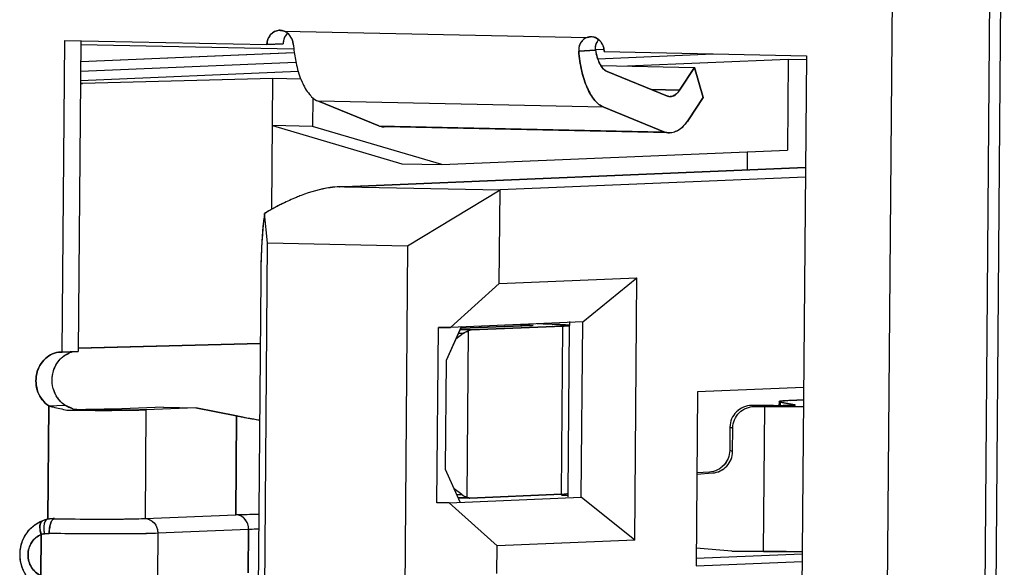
# Model space of a CAD drawing. Header units: millimetres. Extents: x 0 to 1750, y -1720 to 477.
# Tile 156 of 256: x 957.55 to 964.34, y -988.49 to -984.71. Entities that reach past the tile are written whole.
import ezdxf

# ---------------------------------------------------------------- set-up
doc = ezdxf.new("R2010")
doc.units = ezdxf.units.MM
doc.header["$LTSCALE"] = 92.51
for name, color, linetype in [('101304998_DXF_CONTINUOUS_LINE', 7, 'CONTINUOUS'), ('_101304998_1DXF_CONTINUOUS_LINE', 7, 'CONTINUOUS'), ('DE-11-072043DXF_CONTINUOUS_LINE', 7, 'CONTINUOUS'), ('MANIFOLD_SOLDXF_CONTINUOUS_LINE', 7, 'CONTINUOUS')]:
    doc.layers.add(name, color=color, linetype=linetype)

msp = doc.modelspace()

# ---------------------------------------------------------------- linework, layer by layer
at = {"layer": '101304998_DXF_CONTINUOUS_LINE'}
for p, q in [((963.4442, -1000.1951), (963.5872, -982.8512)), ((964.258, -982.8511), (964.115, -1000.195)), ((959.3771, -984.7932), (961.4677, -984.8367)), ((957.846, -987.006), (957.8637, -984.8567)), ((957.8637, -984.8567), (959.2589, -984.8858)), ((957.9755, -984.8591), (957.9578, -987.0013)), ((959.4413, -984.9172), (957.9748, -984.8867)), ((959.2589, -984.8858), (959.3707, -984.8811)), ((959.4441, -984.9427), (957.9743, -985.0044)), ((961.4094, -984.9303), (961.5256, -984.9254)), ((961.5832, -984.9197), (961.5254, -984.9222)), ((961.5405, -984.9833), (962.3378, -984.9498)), ((961.5842, -984.9341), (962.9794, -984.9632)), ((962.9794, -984.9632), (962.9419, -989.5116)), ((959.4589, -985.0089), (957.9737, -985.0713)), ((961.5624, -985.0309), (962.2081, -985.0443)), ((962.8549, -984.9882), (961.7467, -985.0347)), ((962.2081, -985.0443), (962.1053, -985.2)), ((962.2684, -985.2497), (962.2081, -985.0443)), ((962.8549, -984.9882), (962.8497, -985.613)), ((962.9789, -984.9908), (962.8549, -984.9882)), ((957.9732, -985.1331), (959.4739, -985.0701)), ((962.021, -985.2406), (961.6059, -985.0721)), ((957.973, -985.1543), (957.9871, -985.1546)), ((959.299, -985.1201), (957.9871, -985.1546)), ((959.2916, -986.0221), (959.299, -985.1201)), ((959.4927, -985.1241), (959.299, -985.1201)), ((959.5753, -985.2522), (959.5736, -985.4508)), ((962.1053, -985.2), (961.9109, -985.1959)), ((962.1656, -985.4053), (962.2684, -985.2497)), ((960.0295, -985.4457), (959.6143, -985.2771)), ((961.5819, -985.318), (959.6143, -985.2771)), ((961.5819, -985.318), (961.9971, -985.4866)), ((959.2964, -985.445), (960.1885, -985.7073)), ((959.5736, -985.4508), (959.2964, -985.445)), ((960.4657, -985.7131), (959.5736, -985.4508)), ((960.0295, -985.4457), (961.9971, -985.4866)), ((962.0345, -985.4945), (960.067, -985.4536)), ((960.4657, -985.7131), (962.8497, -985.613)), ((962.5723, -985.6246), (962.5713, -985.7483)), ((960.1885, -985.7073), (960.4657, -985.7131)), ((959.7604, -985.8664), (962.9731, -985.7315)), ((962.9731, -985.7325), (959.7933, -985.866)), ((962.9725, -985.7999), (960.8665, -985.8883)), ((959.7933, -985.866), (960.8665, -985.8883)), ((960.2291, -986.2735), (960.8665, -985.8883)), ((960.8612, -986.5331), (960.8665, -985.8883)), ((959.2632, -986.2534), (959.2418, -986.0511)), ((959.178, -996.5898), (959.2632, -986.2534)), ((959.2632, -986.2534), (960.2291, -986.2735)), ((960.2291, -986.2735), (960.1439, -996.6099)), ((959.2156, -986.4939), (959.1347, -996.3104)), ((960.8612, -986.5331), (960.5249, -986.8358)), ((960.8612, -986.5331), (961.8102, -986.4932)), ((961.4366, -986.7975), (961.8102, -986.4932)), ((961.7953, -988.3026), (961.8102, -986.4932)), ((961.4366, -986.7975), (960.5249, -986.8358)), ((961.3469, -986.8229), (961.3471, -986.7956)), ((961.4266, -988.0071), (961.4366, -986.7975)), ((960.4315, -988.0461), (960.4415, -986.8365)), ((960.5249, -986.8358), (960.4415, -986.8365)), ((960.6002, -986.8298), (960.4954, -987.0641)), ((960.613, -986.8785), (960.5611, -986.9171)), ((960.613, -986.8785), (960.5786, -986.878)), ((960.5906, -986.8511), (960.6679, -986.8527)), ((961.0778, -986.8224), (960.6006, -986.8417)), ((960.6464, -986.8606), (960.637, -988.0062)), ((960.6679, -986.8527), (961.3001, -986.8271)), ((961.0115, -986.8167), (961.0115, -986.8251)), ((961.0941, -986.8211), (961.0778, -986.8224)), ((961.0944, -986.8208), (961.0941, -986.8211)), ((961.0942, -986.8206), (961.0944, -986.8208)), ((961.2905, -987.9867), (961.3001, -986.8271)), ((961.3394, -986.8212), (961.3306, -986.8201)), ((961.3444, -986.8229), (961.3349, -987.9825)), ((959.2119, -986.9464), (957.9572, -986.9794)), ((957.836, -987.0062), (957.846, -987.006)), ((957.9578, -987.0013), (957.846, -987.006)), ((960.4954, -987.0641), (960.4892, -987.8138)), ((962.2285, -987.2801), (962.2186, -988.4797)), ((962.9606, -987.2494), (962.2285, -987.2801)), ((962.791, -987.3479), (962.7908, -987.3749)), ((962.7965, -987.3457), (962.7925, -987.3467)), ((962.8044, -987.3445), (962.7973, -987.3455)), ((962.7983, -987.3506), (962.7981, -987.3748)), ((962.7983, -987.3506), (962.8999, -987.3697)), ((962.8163, -987.3433), (962.8058, -987.3443)), ((962.9599, -987.3363), (962.8683, -987.3402)), ((957.747, -988.1588), (957.7535, -987.3772)), ((957.7535, -987.3772), (957.8653, -987.3725)), ((958.5453, -987.3848), (958.2005, -987.3992)), ((958.4241, -987.4039), (958.4179, -988.1536)), ((958.7689, -987.3894), (958.4241, -987.4039)), ((958.5453, -987.3848), (958.7689, -987.3894)), ((959.0497, -987.4463), (958.7689, -987.3894)), ((962.6726, -987.3749), (962.6028, -987.3745)), ((962.6231, -987.3809), (962.6929, -987.3814)), ((962.7527, -987.3751), (962.6726, -987.3749)), ((962.6847, -988.381), (962.6929, -987.3814)), ((962.8912, -987.3723), (962.8699, -987.3734)), ((962.8978, -987.3717), (962.8912, -987.3723)), ((962.9458, -987.3811), (962.9599, -987.3809)), ((959.0497, -987.4463), (959.0441, -988.1273)), ((962.4521, -987.5235), (962.4508, -987.6846)), ((962.4724, -987.5299), (962.4521, -987.5235)), ((962.4711, -987.691), (962.4724, -987.5299)), ((962.4711, -987.691), (962.4508, -987.6846)), ((960.4892, -987.8138), (960.5902, -988.0394)), ((962.3115, -987.8332), (962.2239, -987.8394)), ((962.2238, -987.8473), (962.3318, -987.8396)), ((960.603, -987.9884), (960.5499, -987.9495)), ((960.5149, -988.0454), (961.4266, -988.0071)), ((960.5672, -987.988), (960.6038, -987.989)), ((960.6414, -988.012), (960.5796, -988.0107)), ((961.2905, -987.9867), (960.6583, -988.0123)), ((961.2904, -987.993), (961.3346, -987.9939)), ((961.3349, -987.9825), (961.3344, -987.9829)), ((961.3372, -988.0052), (961.3373, -987.9825)), ((961.7953, -988.3026), (961.4266, -988.0071)), ((960.5149, -988.0454), (960.4315, -988.0461)), ((960.5149, -988.0454), (960.8463, -988.3425)), ((957.7168, -988.1666), (957.7112, -988.1686)), ((957.7269, -988.1634), (957.7168, -988.1666)), ((957.7349, -988.1612), (957.7269, -988.1634)), ((957.7443, -988.1591), (957.7349, -988.1612)), ((957.7582, -988.1567), (957.7443, -988.1591)), ((957.7687, -988.1555), (957.7582, -988.1567)), ((957.7776, -988.1549), (957.7687, -988.1555)), ((957.7929, -988.1546), (957.823, -988.1551)), ((957.823, -988.1551), (957.829, -988.1552)), ((957.829, -988.1552), (957.8395, -988.1554)), ((957.8395, -988.1554), (957.8522, -988.1556)), ((957.8522, -988.1556), (957.8587, -988.1556)), ((957.8587, -988.1556), (957.8874, -988.156)), ((958.4179, -988.1536), (959.0441, -988.1273)), ((959.1327, -988.2292), (958.5065, -988.2555)), ((959.1327, -988.2292), (959.1302, -988.5291)), ((957.6991, -988.5469), (957.7014, -988.2641)), ((958.5065, -988.2555), (958.504, -988.5554)), ((961.7953, -988.3026), (960.8463, -988.3425)), ((960.8447, -988.5324), (960.8463, -988.3425)), ((962.4654, -988.3796), (962.2196, -988.3591)), ((962.2191, -988.4269), (962.9511, -988.3962)), ((962.6847, -988.381), (962.4654, -988.3796)), ((962.2186, -988.4797), (962.9507, -988.449))]:
    msp.add_line(p, q, dxfattribs=at)
for centre, radius, start, end in [((959.4763, -984.8804), 0.1054, 154.94144, 163.05522), ((959.4716, -984.8783), 0.1002, 146.26067, 154.89497), ((961.494, -984.9132), 0.0809, 79.2406, 92.42846), ((959.481, -984.882), 0.1103, 171.01507, 179.49674), ((959.4816, -984.8821), 0.1109, 163.03059, 171.04564), ((961.6066, -984.9094), 0.0823, 163.39295, 172.5137), ((961.605, -984.909), 0.0807, 153.97242, 163.29997), ((961.6064, -984.9097), 0.0822, 145.09435, 153.97741), ((961.6059, -984.9094), 0.0816, 135.53332, 145.10226), ((961.4763, -984.9321), 0.1078, 15.88515, 24.33559), ((961.9418, -984.852), 0.4226, 190.00363, 193.44919), ((962.0409, -985.1937), 0.0509, 258.97744, 268.75224), ((959.7828, -986.3909), 0.525, 88.85511, 92.44722), ((960.1051, -987.4713), 1.662, 117.62792, 118.11427), ((960.0887, -987.44), 1.6266, 117.07125, 117.6283), ((960.0698, -987.403), 1.585, 116.31742, 117.07196), ((960.1684, -987.5843), 1.7915, 119.99248, 121.1476), ((960.139, -987.5333), 1.7326, 118.96498, 119.99121), ((960.1187, -987.4967), 1.6908, 118.11503, 118.96396), ((961.07, -991.5556), 4.7434, 87.76477, 88.09765), ((957.9643, -987.1796), 0.1811, 128.14677, 135.50455), ((957.9778, -987.2099), 0.1979, 214.69302, 221.46494), ((962.8084, -987.4058), 0.0613, 100.42578, 101.24202), ((962.8309, -987.5601), 0.2173, 96.64896, 97.01926), ((962.8752, -988.035), 0.6943, 93.8301, 94.87084), ((962.8946, -988.312), 0.9719, 93.73859, 93.88046), ((962.9158, -988.6455), 1.3061, 92.98738, 93.71005), ((962.9561, -989.4133), 2.0749, 92.42636, 92.99636), ((958.1332, -968.209), 19.1988, 269.24137, 269.4062), ((958.0577, -977.5916), 9.8096, 269.24193, 269.71916), ((958.1418, -967.4063), 20.0015, 269.40538, 269.56106), ((962.7335, -980.3269), 7.0483, 270.15593, 270.34747), ((962.739, -981.2516), 6.1235, 270.3484, 270.48689), ((962.7506, -982.528), 4.847, 270.47828, 270.82034), ((962.8148, -973.3139), 14.0679, 270.15145, 270.35628), ((962.8295, -975.6474), 11.7343, 270.35546, 270.56803), ((959.2766, -986.5125), 0.961, 256.34386, 257.49515), ((961.2485, -986.924), 1.0635, 272.26637, 273.22674), ((957.7897, -988.3785), 0.2241, 110.48698, 117.30053), ((957.789, -988.3729), 0.2184, 88.96454, 92.97631), ((958.1305, -968.6913), 19.4663, 269.28426, 269.42747), ((957.9453, -988.2188), 0.2257, 183.55547, 186.90131), ((957.7506, -988.4245), 0.1678, 99.42047, 107.0483), ((957.959, -988.2172), 0.2395, 186.87448, 190.05245), ((962.8061, -974.2115), 14.1698, 270.1422, 270.34714), ((962.8261, -977.268), 11.1133, 270.33931, 270.64729)]:
    msp.add_arc(centre, radius, start, end, dxfattribs=at)
for centre, major_axis, ratio, start_param, end_param in [((957.9805, -985.9543), (0.0218, 0.7997), 0.595985, 0.031956, 0.061451), ((959.2922, -986.5266), (0.0014, 0.6406), 0.119794, 7.017728, 7.803126), ((960.6862, -987.0031), (0.0132, 0.1495), 0.90101, 0.396141, 0.67654), ((960.6791, -987.8628), (0.0132, 0.1495), 0.90101, -3.641058, -3.360659)]:
    msp.add_ellipse(centre, major_axis=major_axis, ratio=ratio, start_param=start_param, end_param=end_param, dxfattribs=at)
for points, knots in [([(959.2589, -984.8858), (959.2591, -984.8616), (959.275, -984.8129), (959.3218, -984.7886), (959.3441, -984.7877)], [0, 0, 0, 0, 0.519242, 1, 1, 1, 1]), ([(959.4419, -984.8893), (959.4428, -984.9013), (959.4473, -984.9477), (959.4549, -984.9939), (959.4627, -985.0277)], [0, 0, 0, 0, 0.257297, 1, 1, 1, 1]), ([(961.4452, -984.8486), (961.4331, -984.8576), (961.4131, -984.883), (961.4082, -984.9147), (961.4094, -984.9303)], [0, 0, 0, 0, 0.491473, 1, 1, 1, 1]), ([(961.4094, -984.9303), (961.4131, -984.9766), (961.4256, -985.0635), (961.4617, -985.1796), (961.5109, -985.2679), (961.558, -985.3083), (961.5819, -985.318)], [0, 0, 0, 0, 0.316728, 0.595941, 0.823818, 1, 1, 1, 1]), ([(961.6059, -985.0721), (961.5871, -985.0645), (961.5527, -985.0245), (961.5374, -984.9781), (961.5307, -984.9503)], [0, 0, 0, 0, 0.413592, 1, 1, 1, 1]), ([(959.4627, -985.0277), (959.4719, -985.0674), (959.4939, -985.1385), (959.5308, -985.2041), (959.5524, -985.2295)], [0, 0, 0, 0, 0.550355, 1, 1, 1, 1]), ([(959.5524, -985.2295), (959.5571, -985.235), (959.5749, -985.2541), (959.5968, -985.27), (959.6143, -985.2771)], [0, 0, 0, 0, 0.27567, 1, 1, 1, 1]), ([(962.1053, -985.2), (962.0968, -985.2127), (962.0791, -985.2344), (962.0517, -985.2448), (962.0397, -985.2446)], [0, 0, 0, 0, 0.561625, 1, 1, 1, 1]), ([(962.0345, -985.4945), (962.0585, -985.495), (962.1133, -985.4741), (962.1487, -985.4308), (962.1656, -985.4053)], [0, 0, 0, 0, 0.438375, 1, 1, 1, 1]), ([(959.4947, -985.9265), (959.4836, -985.9307), (959.4404, -985.9476), (959.3981, -985.9669), (959.3671, -985.9822)], [0, 0, 0, 0, 0.254784, 1, 1, 1, 1]), ([(959.7604, -985.8664), (959.7382, -985.8673), (959.6474, -985.8765), (959.5591, -985.9022), (959.4947, -985.9265)], [0, 0, 0, 0, 0.244179, 1, 1, 1, 1]), ([(961.2274, -986.8148), (961.2195, -986.8145), (961.1848, -986.8134), (961.1501, -986.8126), (961.1234, -986.812)], [0, 0, 0, 0, 0.227807, 1, 1, 1, 1]), ([(961.3006, -986.8179), (961.2973, -986.8177), (961.2821, -986.8169), (961.2668, -986.8162), (961.255, -986.8158)], [0, 0, 0, 0, 0.219488, 1, 1, 1, 1]), ([(960.6672, -986.8528), (960.6618, -986.853), (960.6543, -986.8554), (960.648, -986.8595), (960.6464, -986.8606)], [0, 0, 0, 0, 0.729756, 1, 1, 1, 1]), ([(961.0115, -986.8167), (961.0199, -986.8169), (961.045, -986.8176), (961.0702, -986.8181), (961.087, -986.8196)], [0, 0, 0, 0, 0.330996, 1, 1, 1, 1]), ([(961.087, -986.8196), (961.0879, -986.8196), (961.0903, -986.8199), (961.0928, -986.8199), (961.0942, -986.8206)], [0, 0, 0, 0, 0.378301, 1, 1, 1, 1]), ([(961.3001, -986.8271), (961.3065, -986.8268), (961.3172, -986.8262), (961.332, -986.8256), (961.3387, -986.8241), (961.3444, -986.8239), (961.3444, -986.8229)], [0, 0, 0, 0, 0.428503, 0.740856, 0.931635, 1, 1, 1, 1]), ([(961.3306, -986.8201), (961.3286, -986.8199), (961.3186, -986.819), (961.3086, -986.8184), (961.3006, -986.8179)], [0, 0, 0, 0, 0.199325, 1, 1, 1, 1]), ([(961.3444, -986.8229), (961.3444, -986.8224), (961.342, -986.8218), (961.3406, -986.8214), (961.3394, -986.8212)], [0, 0, 0, 0, 0.278727, 1, 1, 1, 1]), ([(957.7535, -987.3772), (957.72, -987.3548), (957.6669, -987.2838), (957.6587, -987.1551), (957.7189, -987.0421), (957.798, -987.0077), (957.8359, -987.0061)], [0, 0, 0, 0, 0.250656, 0.511516, 0.76369, 1, 1, 1, 1]), ([(957.7779, -987.1824), (957.7789, -987.1701), (957.7863, -987.1229), (957.8103, -987.078), (957.8351, -987.0527)], [0, 0, 0, 0, 0.257406, 1, 1, 1, 1]), ([(962.7911, -987.3479), (962.791, -987.3486), (962.7944, -987.3497), (962.7964, -987.3502), (962.7983, -987.3506)], [0, 0, 0, 0, 0.286385, 1, 1, 1, 1]), ([(962.7925, -987.3467), (962.7921, -987.3469), (962.7915, -987.3471), (962.7911, -987.3477), (962.7911, -987.3479)], [0, 0, 0, 0, 0.640576, 1, 1, 1, 1]), ([(957.7535, -987.3772), (957.7635, -987.3797), (957.8053, -987.3897), (957.8472, -987.3992), (957.879, -987.4061)], [0, 0, 0, 0, 0.241422, 1, 1, 1, 1]), ([(957.8653, -987.3725), (957.8703, -987.3749), (957.891, -987.3845), (957.912, -987.3936), (957.9279, -987.4003)], [0, 0, 0, 0, 0.242559, 1, 1, 1, 1]), ([(957.9886, -987.4072), (958.0021, -987.4073), (958.0549, -987.4077), (958.1077, -987.4078), (958.1471, -987.4078)], [0, 0, 0, 0, 0.255127, 1, 1, 1, 1]), ([(958.1527, -987.4005), (958.1423, -987.4007), (958.0947, -987.4013), (958.047, -987.4013), (958.0096, -987.4011)], [0, 0, 0, 0, 0.216835, 1, 1, 1, 1]), ([(958.1471, -987.4078), (958.1756, -987.4078), (958.268, -987.4074), (958.3603, -987.4066), (958.4241, -987.4039)], [0, 0, 0, 0, 0.30919, 1, 1, 1, 1]), ([(958.2005, -987.3992), (958.1972, -987.3994), (958.1813, -987.4), (958.1653, -987.4003), (958.1527, -987.4005)], [0, 0, 0, 0, 0.20638, 1, 1, 1, 1]), ([(962.4724, -987.5299), (962.4727, -987.4917), (962.5052, -987.4123), (962.585, -987.3807), (962.6231, -987.3809)], [0, 0, 0, 0, 0.500531, 1, 1, 1, 1]), ([(962.6929, -987.3814), (962.7065, -987.3814), (962.7595, -987.3817), (962.8125, -987.3818), (962.852, -987.3817)], [0, 0, 0, 0, 0.256206, 1, 1, 1, 1]), ([(962.8699, -987.3734), (962.8664, -987.3735), (962.8498, -987.374), (962.8331, -987.3743), (962.82, -987.3745)], [0, 0, 0, 0, 0.211649, 1, 1, 1, 1]), ([(962.9022, -987.3706), (962.9022, -987.371), (962.9, -987.3713), (962.8989, -987.3716), (962.8978, -987.3717)], [0, 0, 0, 0, 0.271959, 1, 1, 1, 1]), ([(959.2075, -987.4762), (959.1943, -987.4741), (959.1478, -987.4664), (959.1014, -987.458), (959.0685, -987.4507)], [0, 0, 0, 0, 0.28425, 1, 1, 1, 1]), ([(962.3318, -987.8396), (962.3681, -987.8371), (962.4415, -987.8029), (962.4708, -987.7275), (962.4711, -987.691)], [0, 0, 0, 0, 0.499517, 1, 1, 1, 1]), ([(961.3302, -987.9839), (961.3289, -987.9841), (961.3217, -987.985), (961.3143, -987.9855), (961.3083, -987.9858)], [0, 0, 0, 0, 0.175546, 1, 1, 1, 1]), ([(957.7371, -988.1624), (957.7362, -988.1631), (957.732, -988.1668), (957.7291, -988.1718), (957.7273, -988.1758)], [0, 0, 0, 0, 0.215684, 1, 1, 1, 1]), ([(957.7615, -988.2073), (957.7637, -988.1969), (957.7685, -988.1797), (957.7778, -988.1635), (957.7834, -988.1588)], [0, 0, 0, 0, 0.592743, 1, 1, 1, 1]), ([(957.936, -988.1566), (958.0302, -988.1575), (958.1908, -988.1578), (958.3515, -988.1564), (958.4179, -988.1536)], [0, 0, 0, 0, 0.586438, 1, 1, 1, 1]), ([(958.4179, -988.1536), (958.4412, -988.1541), (958.4904, -988.1792), (958.5067, -988.2302), (958.5065, -988.2555)], [0, 0, 0, 0, 0.480579, 1, 1, 1, 1]), ([(959.0441, -988.1273), (959.0548, -988.1269), (959.1075, -988.125), (959.1602, -988.124), (959.2022, -988.1233)], [0, 0, 0, 0, 0.204401, 1, 1, 1, 1]), ([(959.1327, -988.2292), (959.1329, -988.2039), (959.1166, -988.1529), (959.0674, -988.1278), (959.0441, -988.1273)], [0, 0, 0, 0, 0.519421, 1, 1, 1, 1]), ([(957.6578, -988.6104), (957.6239, -988.5855), (957.5684, -988.5155), (957.5458, -988.3854), (957.5849, -988.2594), (957.6498, -988.1985), (957.6869, -988.1794)], [0, 0, 0, 0, 0.249019, 0.501693, 0.753138, 1, 1, 1, 1]), ([(957.6962, -988.1873), (957.6925, -988.1987), (957.692, -988.2254), (957.6974, -988.2508), (957.7014, -988.2641)], [0, 0, 0, 0, 0.459667, 1, 1, 1, 1]), ([(957.7213, -988.1974), (957.7209, -988.2002), (957.7195, -988.2119), (957.7195, -988.2238), (957.72, -988.2328)], [0, 0, 0, 0, 0.237138, 1, 1, 1, 1]), ([(957.7273, -988.1758), (957.7266, -988.1773), (957.7238, -988.1843), (957.7222, -988.1916), (957.7213, -988.1974)], [0, 0, 0, 0, 0.224168, 1, 1, 1, 1]), ([(959.2011, -988.227), (959.1948, -988.2272), (959.1719, -988.2277), (959.1491, -988.2285), (959.1327, -988.2292)], [0, 0, 0, 0, 0.279096, 1, 1, 1, 1]), ([(957.7014, -988.2641), (957.6752, -988.2741), (957.6272, -988.3145), (957.6027, -988.4038), (957.626, -988.4937), (957.6729, -988.5358), (957.6991, -988.5469)], [0, 0, 0, 0, 0.241165, 0.497648, 0.755831, 1, 1, 1, 1]), ([(958.5065, -988.2555), (958.4004, -988.2599), (958.1503, -988.2606), (957.9003, -988.2592), (957.7565, -988.2566)], [0, 0, 0, 0, 0.424945, 1, 1, 1, 1]), ([(962.8412, -988.3813), (962.8286, -988.3813), (962.7764, -988.3814), (962.7242, -988.3812), (962.6847, -988.381)], [0, 0, 0, 0, 0.242017, 1, 1, 1, 1])]:
    msp.add_open_spline(points, degree=3, knots=knots, dxfattribs=at)
for points in [[(959.3441, -984.7877), (959.3553, -984.7873), (959.3667, -984.7892), (959.3771, -984.7932)], [(959.4012, -984.8075), (959.394, -984.8016), (959.3858, -984.7966), (959.3771, -984.7932)], [(959.401, -984.8074), (959.3962, -984.812), (959.392, -984.8172), (959.3883, -984.8226)], [(959.4419, -984.8893), (959.4395, -984.859), (959.4248, -984.8268), (959.4012, -984.8075)], [(961.4677, -984.8367), (961.4597, -984.8395), (961.452, -984.8436), (961.4452, -984.8486)], [(961.4677, -984.8367), (961.475, -984.8342), (961.4828, -984.8327), (961.4906, -984.8324)], [(961.5091, -984.8337), (961.5231, -984.8364), (961.5367, -984.8431), (961.5477, -984.8522)], [(961.5256, -984.9254), (961.524, -984.9166), (961.5238, -984.9075), (961.525, -984.8987)], [(961.5477, -984.8522), (961.5591, -984.8617), (961.5683, -984.8742), (961.5745, -984.8877)], [(961.5799, -984.9026), (961.5828, -984.9128), (961.5843, -984.9235), (961.5842, -984.9341)], [(962.0311, -985.2437), (962.0277, -985.243), (962.0243, -985.242), (962.021, -985.2406)], [(960.0295, -985.4457), (960.0413, -985.4505), (960.0542, -985.4533), (960.067, -985.4536)], [(961.9971, -985.4866), (962.0089, -985.4914), (962.0218, -985.4943), (962.0345, -985.4945)], [(957.8525, -987.0372), (957.8644, -987.0278), (957.8777, -987.0199), (957.8918, -987.014)], [(957.7846, -987.2562), (957.7783, -987.2323), (957.7761, -987.207), (957.7779, -987.1824)], [(957.815, -987.3226), (957.8012, -987.3026), (957.7909, -987.2797), (957.7846, -987.2562)], [(957.8653, -987.3725), (957.8521, -987.3636), (957.84, -987.3529), (957.8294, -987.341)], [(962.5452, -987.3857), (962.5101, -987.4001), (962.4791, -987.4307), (962.4642, -987.4656)], [(962.6028, -987.3745), (962.5833, -987.3744), (962.5633, -987.3783), (962.5452, -987.3857)], [(962.4642, -987.4656), (962.4565, -987.4838), (962.4523, -987.5038), (962.4521, -987.5235)], [(962.4508, -987.6846), (962.4506, -987.7032), (962.4468, -987.7222), (962.4399, -987.7395)], [(962.4399, -987.7395), (962.4264, -987.7731), (962.3983, -987.8031), (962.3657, -987.8188)], [(962.3657, -987.8188), (962.3489, -987.8269), (962.3301, -987.8319), (962.3115, -987.8332)], [(960.637, -988.0062), (960.643, -988.0101), (960.6505, -988.0126), (960.6577, -988.0124)], [(961.3344, -987.9829), (961.3331, -987.9836), (961.3316, -987.9837), (961.3302, -987.9839)], [(957.7112, -988.1686), (957.7078, -988.1698), (957.7047, -988.1722), (957.7024, -988.1751)], [(957.7443, -988.1591), (957.7417, -988.1596), (957.7393, -988.1608), (957.7371, -988.1624)], [(957.7834, -988.1588), (957.7848, -988.1576), (957.7864, -988.1566), (957.7881, -988.1558)], [(957.7881, -988.1558), (957.7896, -988.1551), (957.7913, -988.1547), (957.7929, -988.1546)], [(957.7024, -988.1751), (957.6996, -988.1786), (957.6976, -988.183), (957.6962, -988.1873)], [(957.7565, -988.2566), (957.7567, -988.2401), (957.7582, -988.2235), (957.7615, -988.2073)], [(957.7232, -988.259), (957.7342, -988.2572), (957.7454, -988.2564), (957.7565, -988.2566)]]:
    msp.add_open_spline(points, degree=3, dxfattribs=at)
at = {"layer": '_101304998_1DXF_CONTINUOUS_LINE'}
for p, q in [((959.4413, -984.9172), (957.9748, -984.8867)), ((959.4476, -984.9426), (957.9743, -985.0044)), ((961.5836, -984.9197), (961.5254, -984.9222)), ((961.5405, -984.9833), (962.3378, -984.9498)), ((959.4589, -985.0089), (957.9737, -985.0713)), ((962.8549, -984.9882), (961.7467, -985.0347)), ((962.8549, -984.9882), (962.8497, -985.613)), ((962.9792, -984.9908), (962.8549, -984.9882)), ((957.9732, -985.1331), (959.4739, -985.0701)), ((959.299, -985.1201), (957.9871, -985.1546)), ((959.2916, -986.0221), (959.299, -985.1201)), ((959.4927, -985.1241), (959.299, -985.1201)), ((959.5753, -985.2522), (959.5736, -985.4508)), ((959.2964, -985.445), (960.1885, -985.7073)), ((959.5736, -985.4508), (959.2964, -985.445)), ((960.4657, -985.7131), (959.5736, -985.4508)), ((960.4657, -985.7131), (962.8497, -985.613)), ((962.5723, -985.6246), (962.5713, -985.7483)), ((960.1885, -985.7073), (960.4657, -985.7131)), ((959.7605, -985.8664), (962.9731, -985.7315)), ((959.7933, -985.866), (962.9731, -985.7325)), ((962.9725, -985.7999), (960.8665, -985.8883)), ((959.7933, -985.866), (960.8665, -985.8883)), ((960.2291, -986.2735), (960.8665, -985.8883)), ((960.8612, -986.5331), (960.8665, -985.8883)), ((959.2632, -986.2534), (959.2418, -986.0511)), ((959.2333, -986.1249), (959.2329, -986.1284)), ((959.178, -996.5898), (959.2632, -986.2534)), ((959.2632, -986.2534), (960.2291, -986.2735)), ((960.2291, -986.2735), (960.1439, -996.6099)), ((959.2156, -986.4939), (959.1347, -996.3104)), ((960.8612, -986.5331), (960.5249, -986.8358)), ((960.8612, -986.5331), (961.8102, -986.4932)), ((961.4366, -986.7975), (961.8102, -986.4932)), ((961.7953, -988.3026), (961.8102, -986.4932)), ((961.4366, -986.7975), (960.5249, -986.8358)), ((961.2266, -986.8148), (961.2274, -986.8148)), ((961.3469, -986.8229), (961.3471, -986.8013)), ((961.4266, -988.0071), (961.4366, -986.7975)), ((960.4315, -988.0461), (960.4415, -986.8365)), ((960.4415, -986.8365), (960.5249, -986.8358)), ((960.5989, -986.8327), (960.4954, -987.0641)), ((960.6123, -986.879), (960.5611, -986.9171)), ((960.6123, -986.879), (960.5785, -986.8783)), ((960.6674, -986.8528), (960.5906, -986.8511)), ((960.6006, -986.8417), (961.0778, -986.8224)), ((960.6464, -986.8606), (960.637, -988.0062)), ((961.3001, -986.8271), (960.6674, -986.8528)), ((961.0115, -986.8251), (961.0115, -986.8167)), ((961.0941, -986.8211), (961.0944, -986.8208)), ((961.2905, -987.9867), (961.3001, -986.8271)), ((961.3444, -986.8229), (961.3349, -987.9825)), ((957.958, -986.9793), (959.2119, -986.9464)), ((960.4954, -987.0641), (960.4892, -987.8138)), ((962.2285, -987.2801), (962.2186, -988.4797)), ((962.9606, -987.2494), (962.2285, -987.2801)), ((962.791, -987.3479), (962.7908, -987.3749)), ((962.7974, -987.3455), (962.8044, -987.3445)), ((962.7982, -987.3748), (962.7984, -987.3506)), ((962.8999, -987.3697), (962.7984, -987.3506)), ((962.8058, -987.3443), (962.816, -987.3433)), ((962.816, -987.3433), (962.8163, -987.3433)), ((962.816, -987.3433), (962.8163, -987.3433)), ((962.8163, -987.3433), (962.8288, -987.3423)), ((962.8467, -987.3412), (962.8491, -987.3411)), ((962.8683, -987.3402), (962.9599, -987.3363)), ((962.6028, -987.3745), (962.6726, -987.3749)), ((962.6929, -987.3814), (962.6231, -987.3809)), ((962.6726, -987.3749), (962.7527, -987.3751)), ((962.6847, -988.381), (962.6929, -987.3814)), ((962.8593, -987.3816), (962.8366, -987.3817)), ((962.9032, -987.3814), (962.9022, -987.3814)), ((962.4521, -987.5235), (962.4508, -987.6846)), ((962.4521, -987.5235), (962.4724, -987.5299)), ((962.4711, -987.691), (962.4724, -987.5299)), ((962.4711, -987.691), (962.4508, -987.6846)), ((960.4892, -987.8138), (960.5902, -988.0394)), ((962.3115, -987.8332), (962.2239, -987.8394)), ((962.2238, -987.8473), (962.3318, -987.8396)), ((960.6032, -987.9885), (960.5499, -987.9495)), ((960.5149, -988.0454), (961.4266, -988.0071)), ((960.5671, -987.9877), (960.6032, -987.9885)), ((960.5774, -988.0107), (960.6557, -988.0124)), ((960.6579, -988.0123), (960.6557, -988.0124)), ((960.6579, -988.0123), (961.2905, -987.9867)), ((961.2904, -987.993), (961.3346, -987.9939)), ((961.3344, -987.9829), (961.3349, -987.9825)), ((961.3372, -988.0052), (961.3373, -987.9825)), ((961.7953, -988.3026), (961.4266, -988.0071)), ((960.5149, -988.0454), (960.4315, -988.0461)), ((960.5149, -988.0454), (960.8463, -988.3425)), ((961.7953, -988.3026), (960.8463, -988.3425)), ((960.8447, -988.5324), (960.8463, -988.3425)), ((962.4654, -988.3796), (962.2196, -988.3591)), ((962.2191, -988.4269), (962.9511, -988.3962)), ((962.4654, -988.3796), (962.6847, -988.381)), ((962.8284, -988.3813), (962.8413, -988.3813)), ((962.8413, -988.3813), (962.9363, -988.3807)), ((962.9363, -988.3807), (962.9513, -988.3806)), ((962.2186, -988.4797), (962.9507, -988.449))]:
    msp.add_line(p, q, dxfattribs=at)
for centre, radius, start, end in [((959.7814, -986.4384), 0.5726, 91.21098, 92.0955), ((959.781, -986.4166), 0.5507, 88.72461, 91.21927), ((960.0838, -987.4334), 1.6184, 117.58321, 118.08285), ((960.0822, -987.4304), 1.6151, 117.02195, 117.58324), ((960.0721, -987.4104), 1.5926, 116.43236, 117.02298), ((960.0618, -987.3898), 1.5697, 116.26831, 116.43129), ((961.1712, -986.3096), 1.9466, 172.90651, 173.35043), ((960.3277, -987.857), 2.1073, 120.19744, 121.01865), ((960.2154, -987.6648), 1.8847, 120.00369, 120.1841), ((960.1315, -987.5189), 1.7164, 118.97975, 120.01538), ((960.0857, -987.437), 1.6226, 118.08301, 118.96775), ((961.7389, -986.3711), 2.5177, 174.17234, 174.38771), ((961.5933, -986.3562), 2.3713, 173.90165, 174.17335), ((961.4525, -986.3412), 2.2297, 173.74389, 173.90046), ((961.2888, -986.3232), 2.065, 173.35448, 173.74689), ((961.0637, -991.7293), 4.9172, 87.77054, 88.09164), ((962.8309, -987.56), 0.2172, 96.65077, 97.02111), ((962.8943, -988.3074), 0.9673, 93.73938, 93.88189), ((962.9119, -988.5814), 1.2419, 93.00903, 93.7255), ((962.9551, -989.3928), 2.0544, 92.42175, 92.95642), ((962.734, -980.5083), 6.8668, 270.15556, 270.47432), ((962.7486, -982.3532), 5.0218, 270.48224, 270.81427), ((962.8161, -973.5699), 13.8118, 270.17945, 270.35725), ((962.835, -976.3254), 11.0562, 270.3533, 270.64555), ((960.6611, -987.9694), 0.044, 236.66579, 240.12813), ((960.6564, -987.9808), 0.0316, 264.39269, 268.77287), ((961.321, -987.9246), 0.0601, 278.60768, 278.78793)]:
    msp.add_arc(centre, radius, start, end, dxfattribs=at)
msp.add_ellipse((957.9805, -985.9543), major_axis=(0.0218, 0.7997), ratio=0.595985, start_param=0.031956, end_param=0.061442, dxfattribs=at)
for points, knots in [([(959.4947, -985.9265), (959.4837, -985.9307), (959.4405, -985.9478), (959.3982, -985.9669), (959.3671, -985.9823)], [0, 0, 0, 0, 0.254555, 1, 1, 1, 1]), ([(959.7605, -985.8662), (959.7383, -985.8671), (959.6474, -985.8755), (959.5591, -985.902), (959.4947, -985.9265)], [0, 0, 0, 0, 0.243727, 1, 1, 1, 1]), ([(959.2329, -986.1284), (959.2323, -986.1353), (959.2295, -986.1652), (959.2272, -986.1952), (959.2256, -986.2183)], [0, 0, 0, 0, 0.229041, 1, 1, 1, 1]), ([(959.2256, -986.2183), (959.2242, -986.2377), (959.2186, -986.3295), (959.2162, -986.4214), (959.2156, -986.4939)], [0, 0, 0, 0, 0.211816, 1, 1, 1, 1]), ([(961.255, -986.8158), (961.2592, -986.816), (961.2745, -986.8166), (961.2898, -986.8173), (961.3007, -986.8179)], [0, 0, 0, 0, 0.279907, 1, 1, 1, 1]), ([(960.6123, -986.879), (960.615, -986.877), (960.6256, -986.8697), (960.6374, -986.8639), (960.6464, -986.8606)], [0, 0, 0, 0, 0.255087, 1, 1, 1, 1]), ([(960.6464, -986.8606), (960.648, -986.8594), (960.6544, -986.8553), (960.6619, -986.853), (960.6674, -986.8528)], [0, 0, 0, 0, 0.270339, 1, 1, 1, 1]), ([(961.0778, -986.8224), (961.0815, -986.8222), (961.0869, -986.8218), (961.0924, -986.8216), (961.0941, -986.8211)], [0, 0, 0, 0, 0.679431, 1, 1, 1, 1]), ([(961.3444, -986.8229), (961.3444, -986.8232), (961.3432, -986.8237), (961.3412, -986.8241), (961.3376, -986.8247), (961.3327, -986.8252), (961.3264, -986.8257), (961.3154, -986.8264), (961.3065, -986.8268), (961.3001, -986.8271)], [0, 0, 0, 0, 0.020646, 0.069677, 0.149244, 0.259503, 0.400209, 0.571002, 1, 1, 1, 1]), ([(961.3007, -986.8179), (961.3087, -986.8184), (961.3216, -986.8193), (961.3345, -986.8204), (961.3394, -986.8212)], [0, 0, 0, 0, 0.619037, 1, 1, 1, 1]), ([(962.7984, -987.3506), (962.7966, -987.3502), (962.7941, -987.3497), (962.7917, -987.3488), (962.791, -987.3482), (962.791, -987.3479)], [0, 0, 0, 0, 0.707596, 0.899386, 1, 1, 1, 1]), ([(962.5452, -987.3857), (962.5273, -987.393), (962.4941, -987.4149), (962.4718, -987.4478), (962.4642, -987.4656)], [0, 0, 0, 0, 0.499714, 1, 1, 1, 1]), ([(962.4724, -987.5299), (962.4726, -987.5104), (962.4807, -987.4711), (962.5143, -987.4214), (962.5643, -987.3884), (962.6037, -987.3808), (962.6231, -987.3809)], [0, 0, 0, 0, 0.250279, 0.500492, 0.750416, 1, 1, 1, 1]), ([(962.8366, -987.3817), (962.825, -987.3817), (962.7771, -987.3817), (962.7292, -987.3816), (962.6929, -987.3814)], [0, 0, 0, 0, 0.242793, 1, 1, 1, 1]), ([(962.82, -987.3745), (962.8247, -987.3745), (962.8414, -987.3742), (962.8581, -987.3738), (962.8699, -987.3734)], [0, 0, 0, 0, 0.286856, 1, 1, 1, 1]), ([(962.8699, -987.3734), (962.873, -987.3733), (962.8823, -987.3729), (962.8916, -987.3725), (962.8978, -987.3717)], [0, 0, 0, 0, 0.331748, 1, 1, 1, 1]), ([(962.8978, -987.3717), (962.8989, -987.3716), (962.9, -987.3713), (962.9023, -987.371), (962.9023, -987.3706)], [0, 0, 0, 0, 0.728519, 1, 1, 1, 1]), ([(962.3318, -987.8396), (962.3503, -987.8383), (962.3871, -987.8286), (962.433, -987.795), (962.4636, -987.747), (962.4709, -987.7095), (962.4711, -987.691)], [0, 0, 0, 0, 0.24961, 0.49955, 0.74975, 1, 1, 1, 1]), ([(962.4399, -987.7395), (962.433, -987.7566), (962.4128, -987.7885), (962.3823, -987.8108), (962.3657, -987.8188)], [0, 0, 0, 0, 0.500257, 1, 1, 1, 1]), ([(960.6032, -987.9885), (960.6058, -987.9904), (960.6164, -987.9975), (960.628, -988.0031), (960.637, -988.0062)], [0, 0, 0, 0, 0.254577, 1, 1, 1, 1]), ([(960.6533, -988.0122), (960.6521, -988.0121), (960.6472, -988.0113), (960.6425, -988.0094), (960.6392, -988.0076)], [0, 0, 0, 0, 0.242358, 1, 1, 1, 1]), ([(961.2905, -987.9867), (961.2987, -987.9863), (961.3119, -987.9857), (961.3251, -987.9847), (961.33, -987.984)], [0, 0, 0, 0, 0.62164, 1, 1, 1, 1]), ([(961.3302, -987.9839), (961.3307, -987.9839), (961.3321, -987.9836), (961.3335, -987.9834), (961.3344, -987.9829)], [0, 0, 0, 0, 0.341666, 1, 1, 1, 1]), ([(962.6847, -988.381), (962.6969, -988.3811), (962.7448, -988.3813), (962.7927, -988.3814), (962.8284, -988.3813)], [0, 0, 0, 0, 0.25574, 1, 1, 1, 1])]:
    msp.add_open_spline(points, degree=3, knots=knots, dxfattribs=at)
for points in [[(962.6028, -987.3745), (962.5833, -987.3744), (962.5633, -987.3782), (962.5452, -987.3857)], [(962.4642, -987.4656), (962.4564, -987.4838), (962.4523, -987.5038), (962.4521, -987.5235)], [(962.4508, -987.6846), (962.4506, -987.7032), (962.4469, -987.7222), (962.4399, -987.7395)], [(962.3657, -987.8188), (962.3489, -987.8269), (962.3301, -987.8319), (962.3115, -987.8332)]]:
    msp.add_open_spline(points, degree=3, dxfattribs=at)
at = {"layer": 'DE-11-072043DXF_CONTINUOUS_LINE'}
msp.add_line((964.1841, -1001.2832), (964.3449, -981.7901), dxfattribs=at)
at = {"layer": 'MANIFOLD_SOLDXF_CONTINUOUS_LINE'}
for p, q in [((963.4442, -1000.1951), (963.5872, -982.8512)), ((964.258, -982.8511), (964.115, -1000.195)), ((959.3492, -984.7877), (959.3441, -984.7877)), ((959.3771, -984.7932), (961.4677, -984.8367)), ((957.846, -987.006), (957.8637, -984.8567)), ((957.8637, -984.8567), (959.2589, -984.8858)), ((957.9755, -984.8591), (957.9578, -987.0013)), ((959.3707, -984.8811), (959.2589, -984.8858)), ((961.5256, -984.9254), (961.4094, -984.9303)), ((961.5842, -984.9341), (962.9794, -984.9632)), ((962.9794, -984.9632), (962.9419, -989.5116)), ((961.5624, -985.0309), (962.2081, -985.0443)), ((962.1053, -985.2), (962.2081, -985.0443)), ((962.2081, -985.0443), (962.2684, -985.2497)), ((961.6059, -985.0721), (962.021, -985.2406)), ((961.9109, -985.1959), (962.1053, -985.2)), ((962.2684, -985.2497), (962.1656, -985.4053)), ((959.6143, -985.2771), (960.0295, -985.4457)), ((961.5819, -985.318), (959.6143, -985.2771)), ((961.9971, -985.4866), (961.5819, -985.318)), ((960.0295, -985.4457), (961.9971, -985.4866)), ((962.0345, -985.4945), (960.067, -985.4536)), ((957.846, -987.006), (957.8359, -987.0061)), ((957.846, -987.006), (957.9578, -987.0013)), ((957.7535, -987.3772), (957.747, -988.1588)), ((957.7535, -987.3772), (957.8653, -987.3725)), ((957.9279, -987.4067), (957.9269, -987.4067)), ((958.5453, -987.3848), (958.2005, -987.3992)), ((958.4241, -987.4039), (958.4179, -988.1536)), ((958.7689, -987.3894), (958.4241, -987.4039)), ((958.5453, -987.3848), (958.7689, -987.3894)), ((958.7689, -987.3894), (959.0497, -987.4463)), ((959.0441, -988.1273), (959.0497, -987.4463)), ((957.7168, -988.1666), (957.7112, -988.1686)), ((957.7251, -988.1639), (957.7168, -988.1666)), ((957.7269, -988.1634), (957.7251, -988.1639)), ((957.7337, -988.1616), (957.7269, -988.1634)), ((957.7364, -988.1609), (957.7337, -988.1616)), ((957.7443, -988.1591), (957.7364, -988.1609)), ((957.7469, -988.1586), (957.7443, -988.1591)), ((957.7562, -988.157), (957.7469, -988.1586)), ((957.7582, -988.1567), (957.7562, -988.157)), ((957.7674, -988.1556), (957.7582, -988.1567)), ((957.7687, -988.1555), (957.7674, -988.1556)), ((957.7775, -988.1549), (957.7687, -988.1555)), ((957.7929, -988.1546), (957.816, -988.155)), ((957.816, -988.155), (957.8395, -988.1554)), ((957.8395, -988.1554), (957.8522, -988.1556)), ((957.8522, -988.1556), (957.8633, -988.1557)), ((957.8633, -988.1557), (957.8874, -988.156)), ((957.8874, -988.156), (957.9116, -988.1563)), ((957.9116, -988.1563), (957.936, -988.1566)), ((958.4179, -988.1536), (959.0441, -988.1273)), ((959.1327, -988.2292), (958.5065, -988.2555)), ((959.1302, -988.5291), (959.1327, -988.2292)), ((957.7014, -988.2641), (957.6991, -988.5469)), ((958.5065, -988.2555), (958.504, -988.5554))]:
    msp.add_line(p, q, dxfattribs=at)
for centre, radius, start, end in [((959.4765, -984.8806), 0.1056, 155.19673, 162.96389), ((959.4743, -984.8797), 0.1032, 154.35943, 155.16637), ((959.4729, -984.879), 0.1017, 147.9254, 154.37438), ((959.4689, -984.8764), 0.0969, 137.94417, 147.94309), ((959.4661, -984.874), 0.0931, 134.36796, 137.89308), ((959.3397, -984.8824), 0.0969, 44.10335, 50.75268), ((959.3341, -984.8878), 0.1047, 37.73108, 44.06511), ((959.3282, -984.8924), 0.1122, 36.05969, 37.78349), ((959.3236, -984.8957), 0.1179, 31.01012, 36.04056), ((959.3218, -984.8969), 0.12, 23.54868, 31.0307), ((961.4941, -984.9134), 0.0811, 92.48298, 109.05218), ((961.494, -984.9123), 0.08, 88.80907, 92.40484), ((961.4939, -984.913), 0.0807, 79.12555, 88.77781), ((959.4821, -984.882), 0.1114, 171.77117, 179.52283), ((959.4806, -984.8818), 0.1099, 167.91188, 171.77256), ((959.479, -984.8814), 0.1082, 162.94846, 167.90898), ((959.3192, -984.8979), 0.1229, 16.83405, 23.51141), ((959.3153, -984.8991), 0.1269, 10.61107, 16.84593), ((959.3143, -984.8994), 0.1279, 4.50546, 10.62541), ((961.4888, -984.9232), 0.0922, 49.65137, 50.58412), ((961.4875, -984.9246), 0.0942, 43.11837, 49.62657), ((961.4778, -984.9316), 0.1062, 23.64617, 24.43793), ((961.4759, -984.9324), 0.1082, 15.97965, 23.62128), ((961.4725, -984.9333), 0.1117, 359.54184, 15.92593), ((962.0411, -985.1926), 0.0521, 257.91346, 258.95673), ((962.0408, -985.194), 0.0506, 258.93306, 268.76308), ((957.9554, -987.1652), 0.1641, 104.8183, 112.91702), ((958.1339, -968.1665), 19.2412, 269.24099, 269.38359), ((958.9987, -984.8775), 2.7407, 246.83954, 247.00354), ((958.0579, -977.5714), 9.8298, 269.24236, 269.71861), ((958.14, -967.6137), 19.7941, 269.38607, 269.52258), ((957.7178, -988.1861), 0.0187, 110.47185, 113.77235), ((957.789, -988.3729), 0.2183, 88.96434, 93.00112)]:
    msp.add_arc(centre, radius, start, end, dxfattribs=at)
for points, knots in [([(959.3441, -984.7877), (959.3329, -984.7882), (959.31, -984.7942), (959.2819, -984.8165), (959.2634, -984.8485), (959.259, -984.8733), (959.2589, -984.8858)], [0, 0, 0, 0, 0.237429, 0.482179, 0.737259, 1, 1, 1, 1]), ([(959.4011, -984.8073), (959.3992, -984.8058), (959.3918, -984.8002), (959.3835, -984.7958), (959.3771, -984.7932)], [0, 0, 0, 0, 0.253964, 1, 1, 1, 1]), ([(961.4677, -984.8367), (961.4587, -984.8398), (961.4414, -984.8494), (961.4219, -984.8717), (961.4101, -984.8997), (961.4086, -984.9201), (961.4094, -984.9303)], [0, 0, 0, 0, 0.241623, 0.488886, 0.741772, 1, 1, 1, 1]), ([(961.5473, -984.8519), (961.5445, -984.8496), (961.5331, -984.8413), (961.5195, -984.8357), (961.5091, -984.8337)], [0, 0, 0, 0, 0.255184, 1, 1, 1, 1]), ([(959.4419, -984.8893), (959.4428, -984.9013), (959.4473, -984.9478), (959.4549, -984.9939), (959.4627, -985.0277)], [0, 0, 0, 0, 0.257812, 1, 1, 1, 1]), ([(961.5256, -984.9254), (961.5239, -984.9157), (961.5235, -984.8957), (961.5304, -984.8768), (961.5354, -984.8683)], [0, 0, 0, 0, 0.501376, 1, 1, 1, 1]), ([(961.5745, -984.8877), (961.5733, -984.8851), (961.5684, -984.8753), (961.5619, -984.8663), (961.5562, -984.8603)], [0, 0, 0, 0, 0.253493, 1, 1, 1, 1]), ([(961.5819, -985.318), (961.558, -985.3083), (961.5248, -985.2799), (961.4908, -985.2313), (961.4568, -985.1647), (961.4256, -985.0635), (961.4131, -984.9766), (961.4094, -984.9303)], [0, 0, 0, 0, 0.17607, 0.283415, 0.404395, 0.683459, 1, 1, 1, 1]), ([(961.5256, -984.9254), (961.5263, -984.9295), (961.5294, -984.9455), (961.5333, -984.9612), (961.5369, -984.9727)], [0, 0, 0, 0, 0.258579, 1, 1, 1, 1]), ([(961.5369, -984.9727), (961.5374, -984.9746), (961.5397, -984.9817), (961.5422, -984.9888), (961.5442, -984.994)], [0, 0, 0, 0, 0.255951, 1, 1, 1, 1]), ([(959.4627, -985.0277), (959.4719, -985.0674), (959.4939, -985.1385), (959.5308, -985.2041), (959.5524, -985.2295)], [0, 0, 0, 0, 0.550364, 1, 1, 1, 1]), ([(961.5442, -984.994), (961.5512, -985.0119), (961.5662, -985.0425), (961.5924, -985.0666), (961.6059, -985.0721)], [0, 0, 0, 0, 0.570002, 1, 1, 1, 1]), ([(959.5524, -985.2295), (959.5571, -985.235), (959.5749, -985.2541), (959.5968, -985.27), (959.6143, -985.2771)], [0, 0, 0, 0, 0.275429, 1, 1, 1, 1]), ([(962.0397, -985.2446), (962.0455, -985.2447), (962.0578, -985.2428), (962.0751, -985.2337), (962.0914, -985.2191), (962.1007, -985.2068), (962.1053, -985.2)], [0, 0, 0, 0, 0.210922, 0.44025, 0.701079, 1, 1, 1, 1]), ([(960.0295, -985.4457), (960.0325, -985.4469), (960.0446, -985.4512), (960.0574, -985.4534), (960.067, -985.4536)], [0, 0, 0, 0, 0.256396, 1, 1, 1, 1]), ([(962.1656, -985.4053), (962.1565, -985.419), (962.1378, -985.4436), (962.1052, -985.4728), (962.0706, -985.4909), (962.0461, -985.4948), (962.0345, -985.4945)], [0, 0, 0, 0, 0.298929, 0.559748, 0.78908, 1, 1, 1, 1]), ([(962.0345, -985.4945), (962.0314, -985.4945), (962.0186, -985.4936), (962.006, -985.4903), (961.9971, -985.4866)], [0, 0, 0, 0, 0.246231, 1, 1, 1, 1]), ([(957.8359, -987.0061), (957.8169, -987.0069), (957.7783, -987.0156), (957.7281, -987.0482), (957.69, -987.0966), (957.6676, -987.1557), (957.663, -987.2196), (957.6764, -987.2822), (957.7066, -987.3374), (957.7368, -987.366), (957.7535, -987.3772)], [0, 0, 0, 0, 0.117119, 0.236934, 0.360973, 0.489018, 0.619342, 0.749415, 0.876794, 1, 1, 1, 1]), ([(957.8351, -987.0527), (957.8392, -987.0486), (957.856, -987.033), (957.8758, -987.0207), (957.8915, -987.0141)], [0, 0, 0, 0, 0.254218, 1, 1, 1, 1]), ([(957.7779, -987.1824), (957.7798, -987.1581), (957.7914, -987.1105), (957.8186, -987.0695), (957.8351, -987.0527)], [0, 0, 0, 0, 0.50809, 1, 1, 1, 1]), ([(957.815, -987.3226), (957.8116, -987.3176), (957.7986, -987.2969), (957.7893, -987.2739), (957.7846, -987.2562)], [0, 0, 0, 0, 0.247585, 1, 1, 1, 1]), ([(957.8653, -987.3725), (957.8604, -987.3692), (957.8414, -987.3551), (957.8252, -987.3373), (957.815, -987.3226)], [0, 0, 0, 0, 0.24653, 1, 1, 1, 1]), ([(957.7535, -987.3772), (957.7635, -987.3797), (957.8053, -987.3897), (957.8472, -987.3992), (957.879, -987.4061)], [0, 0, 0, 0, 0.241423, 1, 1, 1, 1]), ([(957.9207, -987.3973), (957.916, -987.3952), (957.8974, -987.3872), (957.8789, -987.3789), (957.8653, -987.3725)], [0, 0, 0, 0, 0.256163, 1, 1, 1, 1]), ([(958.141, -987.4078), (958.1275, -987.4078), (958.0722, -987.4078), (958.0169, -987.4075), (957.975, -987.4071)], [0, 0, 0, 0, 0.243807, 1, 1, 1, 1]), ([(958.0096, -987.4011), (958.0228, -987.4012), (958.0705, -987.4013), (958.1182, -987.4011), (958.1527, -987.4005)], [0, 0, 0, 0, 0.276652, 1, 1, 1, 1]), ([(958.4241, -987.4039), (958.385, -987.4055), (958.2906, -987.4072), (958.1963, -987.4078), (958.141, -987.4078)], [0, 0, 0, 0, 0.414162, 1, 1, 1, 1]), ([(958.1527, -987.4005), (958.1573, -987.4004), (958.1733, -987.4001), (958.1892, -987.3997), (958.2005, -987.3992)], [0, 0, 0, 0, 0.291471, 1, 1, 1, 1]), ([(959.2075, -987.4762), (959.178, -987.4715), (959.1252, -987.4626), (959.0727, -987.4519), (959.0497, -987.4463)], [0, 0, 0, 0, 0.557833, 1, 1, 1, 1]), ([(957.7053, -988.6373), (957.6829, -988.6279), (957.6405, -988.6015), (957.592, -988.5445), (957.5618, -988.4754), (957.5521, -988.4002), (957.5634, -988.3253), (957.5953, -988.2571), (957.6453, -988.2018), (957.6885, -988.177), (957.7112, -988.1686)], [0, 0, 0, 0, 0.123362, 0.24805, 0.37405, 0.500791, 0.627348, 0.752888, 0.877042, 1, 1, 1, 1]), ([(957.7014, -988.2641), (957.6983, -988.254), (957.6947, -988.2386), (957.6928, -988.2179), (957.6928, -988.1958), (957.6986, -988.1741), (957.7102, -988.169)], [0, 0, 0, 0, 0.318579, 0.474085, 0.618397, 1, 1, 1, 1]), ([(957.7443, -988.1591), (957.7409, -988.1598), (957.7335, -988.1642), (957.7261, -988.1766), (957.7212, -988.1941), (957.72, -988.2076), (957.7197, -988.215)], [0, 0, 0, 0, 0.160798, 0.374721, 0.657963, 1, 1, 1, 1]), ([(957.7751, -988.1689), (957.7737, -988.1712), (957.7678, -988.1826), (957.7642, -988.1951), (957.762, -988.205)], [0, 0, 0, 0, 0.212177, 1, 1, 1, 1]), ([(957.7929, -988.1546), (957.7914, -988.1547), (957.7837, -988.1566), (957.7784, -988.1635), (957.7751, -988.1689)], [0, 0, 0, 0, 0.191873, 1, 1, 1, 1]), ([(957.936, -988.1566), (958.0302, -988.1575), (958.1628, -988.158), (958.3235, -988.1563), (958.3899, -988.1548), (958.4179, -988.1536)], [0, 0, 0, 0, 0.58643, 0.82555, 1, 1, 1, 1]), ([(958.4179, -988.1536), (958.4296, -988.1539), (958.4536, -988.1598), (958.4831, -988.1831), (958.5023, -988.2166), (958.5066, -988.2425), (958.5065, -988.2555)], [0, 0, 0, 0, 0.236729, 0.482029, 0.737823, 1, 1, 1, 1]), ([(959.0441, -988.1273), (959.0548, -988.1269), (959.1075, -988.125), (959.1602, -988.124), (959.2022, -988.1233)], [0, 0, 0, 0, 0.204442, 1, 1, 1, 1]), ([(959.1327, -988.2292), (959.1328, -988.2162), (959.1285, -988.1903), (959.1093, -988.1568), (959.0798, -988.1335), (959.0558, -988.1276), (959.0441, -988.1273)], [0, 0, 0, 0, 0.262177, 0.517971, 0.763271, 1, 1, 1, 1]), ([(957.7203, -988.2364), (957.7207, -988.2421), (957.7216, -988.2497), (957.7228, -988.2572), (957.7232, -988.259)], [0, 0, 0, 0, 0.754839, 1, 1, 1, 1]), ([(957.762, -988.205), (957.7592, -988.2177), (957.7571, -988.2351), (957.7566, -988.2524), (957.7565, -988.2566)], [0, 0, 0, 0, 0.755426, 1, 1, 1, 1]), ([(959.2012, -988.227), (959.1948, -988.2272), (959.172, -988.2277), (959.1491, -988.2285), (959.1327, -988.2292)], [0, 0, 0, 0, 0.279089, 1, 1, 1, 1]), ([(957.6108, -988.4036), (957.611, -988.3884), (957.6154, -988.358), (957.6341, -988.3168), (957.6632, -988.2837), (957.6883, -988.269), (957.7014, -988.2641)], [0, 0, 0, 0, 0.260024, 0.51467, 0.761271, 1, 1, 1, 1]), ([(957.7014, -988.2641), (957.7068, -988.2625), (957.714, -988.2607), (957.7213, -988.2593), (957.7232, -988.259)], [0, 0, 0, 0, 0.74602, 1, 1, 1, 1]), ([(957.7232, -988.259), (957.7259, -988.2586), (957.7369, -988.257), (957.7481, -988.2565), (957.7565, -988.2566)], [0, 0, 0, 0, 0.245744, 1, 1, 1, 1]), ([(958.5065, -988.2555), (958.4624, -988.2573), (958.3562, -988.2593), (958.1781, -988.2605), (957.9722, -988.2597), (957.8285, -988.2579), (957.7565, -988.2566)], [0, 0, 0, 0, 0.176473, 0.424942, 0.712242, 1, 1, 1, 1]), ([(957.6991, -988.5469), (957.686, -988.5414), (957.6612, -988.5257), (957.6327, -988.4915), (957.6147, -988.4496), (957.6107, -988.419), (957.6108, -988.4036)], [0, 0, 0, 0, 0.239233, 0.486685, 0.741419, 1, 1, 1, 1])]:
    msp.add_open_spline(points, degree=3, knots=knots, dxfattribs=at)
for points in [[(959.3771, -984.7932), (959.3682, -984.7898), (959.3586, -984.7879), (959.3492, -984.7877)], [(961.5354, -984.8683), (961.5388, -984.8625), (961.5429, -984.857), (961.5476, -984.8522)], [(962.021, -985.2406), (962.024, -985.2418), (962.0271, -985.2428), (962.0302, -985.2435)], [(957.7846, -987.2562), (957.7783, -987.2323), (957.776, -987.207), (957.7779, -987.1824)], [(957.7197, -988.215), (957.7195, -988.2221), (957.7197, -988.2293), (957.7203, -988.2364)]]:
    msp.add_open_spline(points, degree=3, dxfattribs=at)

doc.saveas('drawing.dxf')
